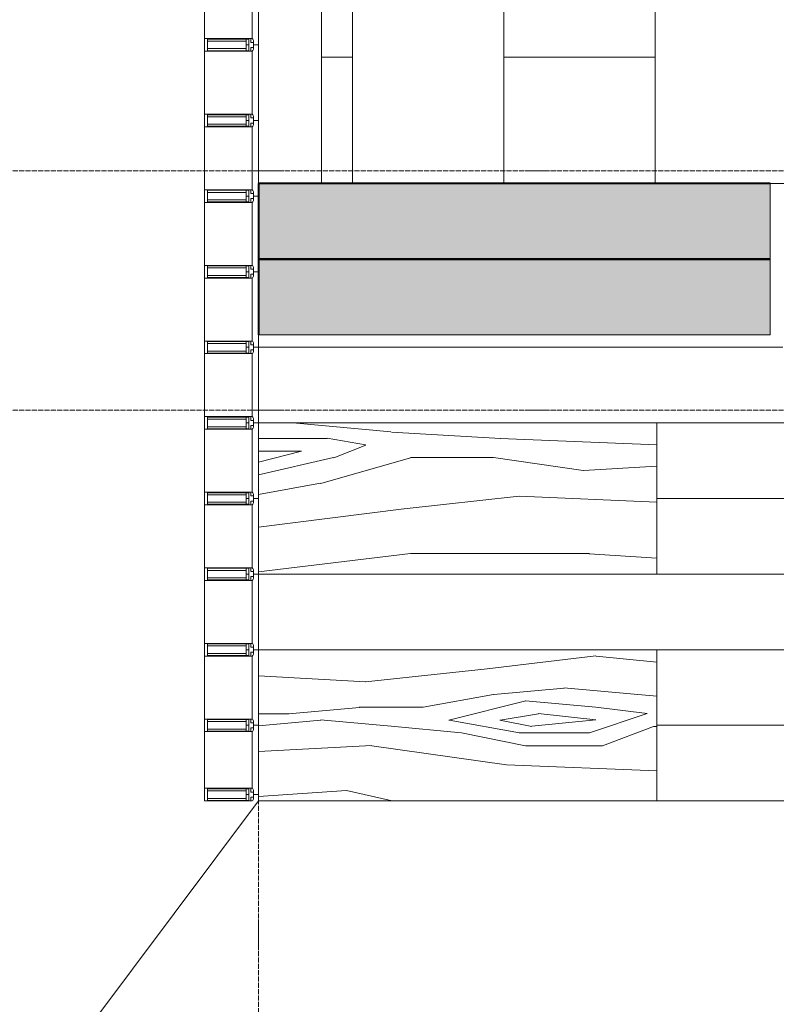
# Model space of a CAD drawing. Header units: millimetres. Extents: x 2030 to 99017, y 1212 to 75656.
# Tile 67 of 72: x 90540 to 93542, y 64343 to 68250. Entities that reach past the tile are written whole.
import ezdxf

# ---------------------------------------------------------------- set-up
doc = ezdxf.new("R2010")
doc.units = ezdxf.units.MM
doc.linetypes.add('ADSK_Линия сетки', pattern=[25, 20, -2.5, 0, -2.5])
doc.linetypes.add('Линия сетки', pattern=[25, 20, -2.5, 0, -2.5])
for name, color, linetype, lineweight in [('Импосты витража', 7, 'Continuous', 18), ('Оси', 7, 'Continuous', 9), ('Панели витража', 7, 'Continuous', 18), ('Перекрытия', 7, 'Continuous', 18), ('Стены', 7, 'Continuous', 18), ('Стены разрез', 7, 'Continuous', 40), ('Штриховка поверхностей', 7, 'Continuous', 18), ('Элементы узлов', 7, 'Continuous', 18)]:
    doc.layers.add(name, color=color, linetype=linetype, lineweight=lineweight)
pattern_1 = [(349.695, (787.4, 1955.8), (15239.99383, -2540.04045), [283.98, -28114.08]), (0, (1066.8, 1905), (2540, 2540), [279.4, -2260.6]), (18.435, (1346.2, 1905), (5079.997, 2540.005), [240.965, -7791.22]), (172.875, (1574.8, 1981.2), (17780.00075, -2539.9957), [204.78, -20273.353]), (174.806, (1371.6, 2006.6), (25400.01975, -2539.81013), [280.553, -27774.664]), (194.036, (1092.2, 2032), (-7620.0103, -2539.968), [314.18, -10158.506]), (9.462, (990.6, 1955.8), (12700.0151, 2539.9283), [154.503, -15295.715]), (353.66, (1143, 1981.2), (-20320.00784, 2539.93285), [230.007, -22770.67]), (185.711, (1371.6, 1955.8), (-22859.9813, -2540.1628), [255.267, -25271.42]), (168.69, (1117.6, 1930.4), (10159.9973, -2540.012), [129.515, -12821.994]), (354.806, (558.8, 1930.4), (-25400.01975, 2539.81013), [280.553, -27774.664]), (348.69, (838.2, 1905), (-10159.9973, 2540.012), [259.03, -12692.48]), (0, (1092.2, 1854.2), (2540, 2540), [304.8, -2235.2]), (20.556, (1397, 1854.2), (12700.0045, 5079.9896), [217.02, -21484.753]), (3.814, (1600.2, 1930.4), (35560.00284, 2539.95324), [381.846, -37802.726]), (354.806, (1981.2, 1955.8), (-25400.01975, 2539.81013), [280.553, -27774.664]), (0, (2260.6, 1930.4), (2540, 2540), [279.4, -2260.6]), (5.194, (0, 1930.4), (25400.01975, 2539.81013), [280.553, -27774.664]), (354.806, (279.4, 1955.8), (-25400.01975, 2539.81013), [280.553, -27774.664]), (0, (0, 1981.2), (2540, 2540), [152.4, -2387.6]), (5.194, (152.4, 1981.2), (25400.01975, 2539.81013), [280.553, -27774.664]), (0, (431.8, 2006.6), (2540, 2540), [254, -2286]), (10.305, (685.8, 2006.6), (-15239.99383, -2540.04045), [283.98, -28114.08]), (5.194, (965.2, 2057.4), (25400.01975, 2539.81013), [280.553, -27774.664]), (354.806, (1244.6, 2082.8), (-25400.01975, 2539.81013), [280.553, -27774.664]), (354.806, (1524, 2057.4), (-25400.01975, 2539.81013), [280.553, -27774.664]), (351.87, (1803.4, 2032), (-15240.0042, 2539.9715), [359.21, -17601.3]), (0, (2159, 1981.2), (2540, 2540), [381, -2159]), (347.471, (2057.4, 457.2), (12699.9923, -2540.0435), [234.175, -23183.466]), (354.289, (2286, 406.4), (-22859.9813, 2540.1628), [255.267, -25271.42]), (8.13, (2057.4, 457.2), (15240.0042, 2539.9715), [179.606, -17780.907]), (9.462, (2235.2, 482.6), (12700.0151, 2539.9283), [309.004, -15141.21]), (0, (0, 533.4), (2540, 2540), [304.8, -2235.2]), (350.538, (304.8, 533.4), (-12700.0151, 2539.9283), [154.503, -15295.715]), (201.801, (457.2, 508), (7620.018, 2539.9467), [136.784, -13541.535]), (192.995, (330.2, 457.2), (22859.96696, 5080.15316), [338.88, -33548.947]), (352.875, (2336.8, 457.2), (-17780.00075, 2539.9957), [204.78, -20273.353]), (7.125, (2336.8, 457.2), (17780.00075, 2539.9957), [204.78, -20273.353]), (0, (0, 482.6), (2540, 2540), [203.2, -2336.8]), (194.036, (203.2, 482.6), (-7620.0103, -2539.968), [209.453, -10263.236]), (356.633, (558.8, 558.8), (-40639.97562, 2540.38259), [432.547, -42822.096]), (357.709, (990.6, 533.4), (-60959.98244, 2540.41507), [635.508, -62915.272]), (3.18, (1625.6, 508), (43179.99256, 2540.12818), [457.906, -45332.597]), (9.462, (2082.8, 533.4), (12700.0151, 2539.9283), [463.507, -14986.71]), (10.305, (0, 304.8), (-15239.99383, -2540.04045), [283.98, -28114.08]), (15.945, (279.4, 355.6), (-10160.0179, -2539.9287), [369.83, -18121.65]), (0, (635, 457.2), (2540, 2540), [330.2, -2209.8]), (351.87, (965.2, 457.2), (-15240.0042, 2539.9715), [359.21, -17601.3]), (3.576, (1320.8, 406.4), (38100.01479, 2539.7768), [407.192, -40312.104]), (351.254, (1727.2, 431.8), (17780.00737, -2539.94828), [334.084, -33074.4]), (345.964, (2057.4, 381), (-7620.0103, 2539.968), [314.18, -10158.506]), (0, (2362.2, 304.8), (2540, 2540), [177.8, -2362.2]), (174.806, (558.8, 558.8), (25400.01975, -2539.81013), [561.104, -27494.113]), (355.236, (0, 711.2), (-27939.98424, 2540.1732), [611.713, -29973.94]), (0, (609.6, 660.4), (2540, 2540), [584.2, -1955.8]), (4.086, (1193.8, 660.4), (33019.98227, 2540.2203), [713.01, -34937.586]), (0, (1905, 711.2), (2540, 2540), [635, -1905]), (7.125, (0, 177.8), (17780.00075, 2539.9957), [614.345, -19863.79]), (6.34, (609.6, 254), (20320.00784, 2539.93285), [460.014, -22540.664]), (357.51, (1066.8, 304.8), (-55879.98052, 2540.4355), [584.75, -57890.44]), (353.48, (1651, 279.4), (-66039.972808, 7620.22933), [894.786, -88583.902]), (3.013, (0, 1828.8), (45719.99096, 2540.17015), [483.268, -47843.53]), (351.87, (482.6, 1854.2), (-15240.0042, 2539.9715), [538.815, -17421.697]), (357.614, (1016, 1778), (-58419.99675, 2540.05845), [610.128, -60402.765]), (10.62, (1625.6, 1752.6), (-27939.96898, -5080.16696), [413.48, -40934.72]), (0, (2032, 1828.8), (2540, 2540), [508, -2032]), (356.82, (0, 2133.6), (-43179.99256, 2540.12818), [457.906, -45332.597]), (6.009, (457.2, 2108.2), (-25399.99934, -2539.99794), [485.267, -48041.364]), (6.71, (939.8, 2159), (-22859.99325, -2540.06455), [434.777, -43043.018]), (354.289, (1371.6, 2209.8), (-22859.9813, 2540.1628), [510.535, -25016.15]), (347.905, (1879.6, 2159), (-22859.97857, 5080.09664), [363.67, -36003.593]), (9.462, (2235.2, 2082.8), (12700.0151, 2539.9283), [309.004, -15141.21]), (3.814, (0, 1651), (35560.00284, 2539.95324), [381.846, -37802.726]), (347.196, (381, 1676.4), (-33020.03481, 7619.846), [573.05, -56731.962]), (0, (939.8, 1549.4), (2540, 2540), [635, -1905]), (5.44, (1574.8, 1549.4), (-27940.01426, -2539.83658), [535.813, -53045.545]), (6.71, (2108.2, 1600.2), (-22859.99325, -2540.06455), [434.777, -43043.018]), (0, (0, 2311.4), (2540, 2540), [431.8, -2108.2]), (8.13, (431.8, 2311.4), (15240.0042, 2539.9715), [718.42, -17242.09]), (357.614, (1143, 2413), (-58419.99675, 2540.05845), [610.128, -60402.765]), (354.472, (1752.6, 2387.6), (53339.959546, -5080.42862), [791.078, -78316.772]), (6.843, (0, 0), (-43179.98027, -5080.171095), [639.557, -63316.01]), (0, (635, 76.2), (2540, 2540), [711.2, -1828.8]), (356.348, (1346.2, 76.2), (-78740.020433, 5079.693084), [1196.228, -118426.715]), (0, (0, 889), (2540, 2540), [609.6, -1930.4]), (4.764, (609.6, 889), (27939.98424, 2540.1732), [611.713, -29973.94]), (358.152, (1219.2, 939.8), (-76199.98315, 2540.51745), [787.81, -77993.15]), (357.274, (2006.6, 914.4), (-50800.01393, 2539.72379), [534.005, -52866.437]), (354.806, (0, 1295.4), (-25400.01975, 2539.81013), [561.104, -27494.113]), (0, (558.8, 1244.6), (2540, 2540), [812.8, -1727.2]), (1.909, (1371.6, 1244.6), (73660.00623, 2539.804344), [762.424, -75479.897]), (3.576, (2133.6, 1270), (38100.01479, 2539.7768), [407.19, -40312.104])]

# ---------------------------------------------------------------- blocks, each defined once
blk = doc.blocks.new('135_SLK_GD_AR_rvt-2-МКСС_КLB01_-7_650__Кабельные конструкции под К3_СПЗ')
at = {"layer": 'Стены разрез', "lineweight": 18, "true_color": 0xcbcbcb}
for points in [[(102780, 67300), (102780, 67600), (100750, 67600), (100750, 67300), (102249.4, 67300)], [(102249.4, 67000), (102780, 67000), (102780, 67300), (100750, 67300), (100750, 67000), (101381.9, 67000)]]:
    blk.add_hatch(color=9, dxfattribs=at).paths.add_polyline_path(points)
at = {"layer": 'Штриховка поверхностей', "lineweight": 9, "true_color": 0xaaaaaa}
h = blk.add_hatch(dxfattribs=at)
h.set_pattern_fill('FP_3', color=253, style=0, pattern_type=2)
h.set_pattern_definition([(0, (109860, 68700), (0, 1200), [600, -600]), (270, (110460, 68700), (1200, 7e-14), [1200, 0, 0, 0]), (0, (110460, 68100), (0, 1200), [600, -600]), (270, (111060, 68700), (1200, 7e-14), [1200, 0, 0, 0])])
h.paths.add_polyline_path([(105719.6, 67600), (105719.6, 68100), (103000, 68100), (103000, 73096.9), (101000, 73096.9), (101000, 67600), (103722.2, 67600)])
at = {"layer": 'Перекрытия', "color": 253, "true_color": 0xaaaaaa}
blk.add_line((101000, 73096.9), (101000, 67600), dxfattribs=at)
at = {"layer": 'Стены разрез', "color": 253, "true_color": 0xaaaaaa}
for p, q in [((102780, 67600), (100750, 67600)), ((100750, 67600), (100750, 67300)), ((102780, 67300), (100750, 67300)), ((100750, 67300), (100750, 67000)), ((100750, 67300), (102780, 67300))]:
    blk.add_line(p, q, dxfattribs=at)
blk = doc.blocks.new('System Panel - A_PAN_Стемалит_25 mm-6785993-МКСС_КLB01_-7_650__Кабельные конструкции под К3_СПЗ')
at = {"layer": 'Панели витража', "color": 253, "lineweight": 5, "true_color": 0xaaaaaa}
for p, q in [((150, 0), (-150, 0)), ((-150, 0), (-150, -20)), ((150, -20), (150, 0)), ((-125, -25), (125, -25))]:
    blk.add_line(p, q, dxfattribs=at)
blk = doc.blocks.new('Rectangular Mullion - R_InvisibleFrame_50Wx250H ДЛЯ 25 ММ-V31-МКСС_КLB01_-7_650__Кабельные конструкции под К3_СПЗ')
at = {"layer": 'Импосты витража', "color": 253, "lineweight": 5, "true_color": 0xaaaaaa}
blk.add_line((100535, 72675), (100535, 72925), dxfattribs=at)
blk = doc.blocks.new('Rectangular Mullion - 50Wx250H-3927046-МКСС_КLB01_-7_650__Кабельные конструкции под К3_СПЗ')
at = {"layer": 'Элементы узлов', "color": 253, "lineweight": 5, "true_color": 0xaaaaaa}
for p, q in [((0, 250), (-25, 250)), ((-25, 250), (-25, 237.3)), ((-25, 65.2), (-25, 250)), ((-25, 250), (0, 250)), ((-23, 237.3), (0, 237.3)), ((-23, 237.3), (0, 237.3)), ((-23, 237.3), (-23, 73.6)), ((0, 237.3), (-14.9, 237.3)), ((-14.9, 237.3), (-14.9, 84)), ((-14.9, 84), (-14.9, 237.3)), ((25, 250), (0, 250)), ((25, 250), (0, 250)), ((14.9, 237.3), (0, 237.3)), ((0, 237.3), (23, 237.3)), ((23, 237.3), (0, 237.3)), ((14.9, 84), (14.9, 237.3)), ((14.9, 84), (14.9, 237.3)), ((23, 237.3), (23, 73.6)), ((25, 237.3), (25, 250)), ((25, 65.2), (25, 250)), ((0, 84), (-23, 84)), ((-23, 84), (-23, 73.6)), ((0, 84), (-23, 84)), ((-14.9, 84), (0, 84)), ((0, 84), (14.9, 84)), ((23, 84), (0, 84)), ((0, 84), (0, 73.6)), ((0, 84), (23, 84)), ((0, 73.6), (0, 84)), ((23, 73.6), (23, 84)), ((-25, 73.6), (-25, 65.2)), ((-25, 65.2), (-25, 60.2)), ((-10, 65.2), (-25, 65.2)), ((-25, 65.2), (-25, 60.2)), ((-25, 65.2), (-10, 65.2)), ((-10, 65.2), (-25, 65.2)), ((-23, 73.6), (0, 73.6)), ((0, 73.6), (-23, 73.6)), ((-0.5, 73.6), (-23, 73.6)), ((-10, 55), (-14, 55)), ((-14, 55), (-10, 55)), ((-10, 55), (-10, 65.2)), ((-10, 65.2), (-10, 55)), ((-10, 55), (-10, 65.2)), ((-10, 55), (0, 55)), ((0, 55), (-10, 55)), ((0, 73.6), (23, 73.6)), ((23, 73.6), (0, 73.6)), ((0, 55), (10, 55)), ((0, 55), (10, 55)), ((0.5, 73.6), (23, 73.6)), ((10, 65.2), (10, 55)), ((25, 65.2), (10, 65.2)), ((10, 55), (10, 65.2)), ((10, 65.2), (25, 65.2)), ((10, 65.2), (25, 65.2)), ((10, 55), (10, 65.2)), ((10, 55), (14, 55)), ((10, 55), (14, 55)), ((25, 65.2), (25, 73.6)), ((25, 65.2), (25, 60.2)), ((25, 60.2), (25, 65.2))]:
    blk.add_line(p, q, dxfattribs=at)
for centre, start, end in [((-14, 69.1), 218.9723, 270), ((-14, 69.1), 218.9723, 270), ((-14, 69.1), 218.9723, 270), ((14, 69.1), 270, 321.0277), ((14, 69.1), 270, 321.0277), ((14, 69.1), 270, 321.0277)]:
    blk.add_arc(centre, 14.1, start, end, dxfattribs=at)
blk = doc.blocks.new('Rectangular Mullion - R_InvisibleFrame_50Wx250H ДЛЯ 25 ММ-6785996-МКСС_КLB01_-7_650__Кабельные конструкции под К3_СПЗ')
at = {"layer": 'Импосты витража', "color": 253, "lineweight": 5, "true_color": 0xaaaaaa}
for p, q in [((-50, 202.3), (-50, 38.6)), ((0, 38.6), (0, 202.3))]:
    blk.add_line(p, q, dxfattribs=at)
blk = doc.blocks.new('System Panel - A_PAN_Стемалит_25 mm-6786003-МКСС_КLB01_-7_650__Кабельные конструкции под К3_СПЗ')
at = {"layer": 'Панели витража', "color": 253, "lineweight": 5, "true_color": 0xaaaaaa}
for p, q in [((150, 0), (-150, 0)), ((-150, 0), (-150, -20)), ((-125, -25), (125, -25)), ((150, -20), (150, 0))]:
    blk.add_line(p, q, dxfattribs=at)
blk = doc.blocks.new('Rectangular Mullion - R_InvisibleFrame_50Wx250H ДЛЯ 25 ММ-6786006-МКСС_КLB01_-7_650__Кабельные конструкции под К3_СПЗ')
at = {"layer": 'Импосты витража', "color": 253, "lineweight": 5, "true_color": 0xaaaaaa}
for p, q in [((-50, 202.3), (-50, 38.6)), ((0, 38.6), (0, 202.3))]:
    blk.add_line(p, q, dxfattribs=at)
blk = doc.blocks.new('System Panel - A_PAN_Стемалит_25 mm-V32-МКСС_КLB01_-7_650__Кабельные конструкции под К3_СПЗ')
at = {"layer": 'Панели витража', "color": 253, "lineweight": 5, "true_color": 0xaaaaaa}
for p, q in [((100, 0), (-150, 0)), ((-150, 0), (-150, -20)), ((-125, -25), (125, -25)), ((150, -20), (150, 0))]:
    blk.add_line(p, q, dxfattribs=at)
blk = doc.blocks.new('Rectangular Mullion - R_InvisibleFrame_50Wx250H ДЛЯ 25 ММ-6786014-МКСС_КLB01_-7_650__Кабельные конструкции под К3_СПЗ')
at = {"layer": 'Импосты витража', "color": 253, "lineweight": 5, "true_color": 0xaaaaaa}
for p, q in [((-50, 202.3), (-50, 38.6)), ((0, 38.6), (0, 202.3))]:
    blk.add_line(p, q, dxfattribs=at)
blk = doc.blocks.new('System Panel - A_PAN_Glass_25 mm-6786015-МКСС_КLB01_-7_650__Кабельные конструкции под К3_СПЗ')
at = {"layer": 'Панели витража', "color": 253, "lineweight": 5, "true_color": 0xaaaaaa}
for p, q in [((150, 0), (-150, 0)), ((-150, 0), (-150, -20)), ((150, -20), (150, 0)), ((-125, -25), (125, -25))]:
    blk.add_line(p, q, dxfattribs=at)
blk = doc.blocks.new('Rectangular Mullion - R_InvisibleFrame_50Wx250H ДЛЯ 25 ММ-6446400-МКСС_КLB01_-7_650__Кабельные конструкции под К3_СПЗ')
at = {"layer": 'Импосты витража', "color": 253, "lineweight": 5, "true_color": 0xaaaaaa}
blk.add_line((100535, 66925), (100535, 66675), dxfattribs=at)
blk = doc.blocks.new('Rectangular Mullion - R_InvisibleFrame_50Wx250H ДЛЯ 25 ММ-6786024-МКСС_КLB01_-7_650__Кабельные конструкции под К3_СПЗ')
at = {"layer": 'Импосты витража', "color": 253, "lineweight": 5, "true_color": 0xaaaaaa}
for p, q in [((-50, 202.3), (-50, 38.6)), ((0, 38.6), (0, 202.3))]:
    blk.add_line(p, q, dxfattribs=at)
blk = doc.blocks.new('System Panel - A_PAN_Glass_25 mm-6786025-МКСС_КLB01_-7_650__Кабельные конструкции под К3_СПЗ')
at = {"layer": 'Панели витража', "color": 253, "lineweight": 5, "true_color": 0xaaaaaa}
for p, q in [((150, 0), (-150, 0)), ((-150, 0), (-150, -20)), ((150, -20), (150, 0)), ((-125, -25), (125, -25))]:
    blk.add_line(p, q, dxfattribs=at)
blk = doc.blocks.new('System Panel - A_PAN_Glass_25 mm-6786034-МКСС_КLB01_-7_650__Кабельные конструкции под К3_СПЗ')
at = {"layer": 'Панели витража', "color": 253, "lineweight": 5, "true_color": 0xaaaaaa}
for p, q in [((137.5, 0), (-137.5, 0)), ((-137.5, 0), (-137.5, -20)), ((137.5, -20), (137.5, 0)), ((-112.5, -25), (112.5, -25))]:
    blk.add_line(p, q, dxfattribs=at)
blk = doc.blocks.new('Rectangular Mullion - R_InvisibleFrame_50Wx250H ДЛЯ 25 ММ-6786035-МКСС_КLB01_-7_650__Кабельные конструкции под К3_СПЗ')
at = {"layer": 'Импосты витража', "color": 253, "lineweight": 5, "true_color": 0xaaaaaa}
for p, q in [((-50, 38.6), (-50, 202.3)), ((0, 202.3), (0, 38.6))]:
    blk.add_line(p, q, dxfattribs=at)
blk = doc.blocks.new('Rectangular Mullion - R_InvisibleFrame_50Wx250H ДЛЯ 25 ММ-6467947-МКСС_КLB01_-7_650__Кабельные конструкции под К3_СПЗ')
at = {"layer": 'Импосты витража', "color": 253, "lineweight": 5, "true_color": 0xaaaaaa}
blk.add_line((100535, 65425), (100535, 65200), dxfattribs=at)
blk = doc.blocks.new('135_SLK_K3_AR_FCD_rvt-2-МКСС_КLB01_-7_650__Кабельные конструкции под К3_СПЗ')
at = {"layer": 'Штриховка поверхностей', "lineweight": 5, "true_color": 0xaaaaaa}
h = blk.add_hatch(dxfattribs=at)
h.set_pattern_fill('FP_12', color=253, style=0, pattern_type=2)
h.set_pattern_definition(pattern_1)
h.paths.add_polyline_path([(100750, 66050), (102330, 66050), (102330, 66650), (100750, 66650), (100750, 66173.7)])
h = blk.add_hatch(dxfattribs=at)
h.set_pattern_fill('FP_11', color=253, style=0, pattern_type=2)
h.set_pattern_definition(pattern_1)
h.paths.add_polyline_path([(100948.2, 65150), (102330, 65150), (102330, 65750), (100750, 65750), (100750, 65150)])
at = {"layer": 'Перекрытия', "color": 253, "lineweight": 5, "true_color": 0xaaaaaa}
for p, q in [((102330, 66650), (100750, 66650)), ((100750, 66650), (105719.6, 66650)), ((102330, 66050), (102330, 66650)), ((102330, 66350), (105719.6, 66350)), ((100750, 66050), (102330, 66050)), ((102330, 66050), (105719.6, 66050)), ((102330, 65750), (100750, 65750)), ((100750, 65750), (105719.6, 65750)), ((102330, 65150), (102330, 65750)), ((102330, 65450), (105719.6, 65450)), ((100750, 65175), (100750, 65150)), ((100750, 65150), (97910, 61360)), ((100750, 65150), (102330, 65150)), ((102330, 65150), (105719.6, 65150))]:
    blk.add_line(p, q, dxfattribs=at)
at = {"layer": 'Стены', "color": 253, "lineweight": 5, "true_color": 0xaaaaaa}
for p, q in [((102780, 67600), (105719.6, 67600)), ((102780, 67600), (102780, 67550)), ((102780, 67275), (102780, 67550)), ((102780, 67000), (102780, 67275)), ((100750, 67000), (102780, 67000)), ((100750, 67000), (100750, 66950)), ((102830, 66950), (100750, 66950))]:
    blk.add_line(p, q, dxfattribs=at)
at = {"layer": 'Импосты витража', "color": 253, "lineweight": 5, "true_color": 0xaaaaaa}
for name, p in [('Rectangular Mullion - R_InvisibleFrame_50Wx250H ДЛЯ 25 ММ-V31-МКСС_КLB01_-7_650__Кабельные конструкции под К3_СПЗ', (0, -4500)), ('Rectangular Mullion - R_InvisibleFrame_50Wx250H ДЛЯ 25 ММ-V31-МКСС_КLB01_-7_650__Кабельные конструкции под К3_СПЗ', (0, -4800)), ('Rectangular Mullion - R_InvisibleFrame_50Wx250H ДЛЯ 25 ММ-V31-МКСС_КLB01_-7_650__Кабельные конструкции под К3_СПЗ', (0, -5100)), ('Rectangular Mullion - R_InvisibleFrame_50Wx250H ДЛЯ 25 ММ-V31-МКСС_КLB01_-7_650__Кабельные конструкции под К3_СПЗ', (0, -5400)), ('Rectangular Mullion - R_InvisibleFrame_50Wx250H ДЛЯ 25 ММ-V31-МКСС_КLB01_-7_650__Кабельные конструкции под К3_СПЗ', (0, -5700)), ('Rectangular Mullion - R_InvisibleFrame_50Wx250H ДЛЯ 25 ММ-6446400-МКСС_КLB01_-7_650__Кабельные конструкции под К3_СПЗ', (0, 0)), ('Rectangular Mullion - R_InvisibleFrame_50Wx250H ДЛЯ 25 ММ-6446400-МКСС_КLB01_-7_650__Кабельные конструкции под К3_СПЗ', (0, -300)), ('Rectangular Mullion - R_InvisibleFrame_50Wx250H ДЛЯ 25 ММ-6446400-МКСС_КLB01_-7_650__Кабельные конструкции под К3_СПЗ', (0, -600)), ('Rectangular Mullion - R_InvisibleFrame_50Wx250H ДЛЯ 25 ММ-6446400-МКСС_КLB01_-7_650__Кабельные конструкции под К3_СПЗ', (0, -900)), ('Rectangular Mullion - R_InvisibleFrame_50Wx250H ДЛЯ 25 ММ-6446400-МКСС_КLB01_-7_650__Кабельные конструкции под К3_СПЗ', (0, -1200)), ('Rectangular Mullion - R_InvisibleFrame_50Wx250H ДЛЯ 25 ММ-6467947-МКСС_КLB01_-7_650__Кабельные конструкции под К3_СПЗ', (0, 0))]:
    blk.add_blockref(name, p, dxfattribs=at)
at = {"layer": 'Импосты витража', "color": 253, "lineweight": 5, "true_color": 0xaaaaaa, "extrusion": (0, 0, -1)}
for name, p, rotation in [('Rectangular Mullion - 50Wx250H-3927046-МКСС_КLB01_-7_650__Кабельные конструкции под К3_СПЗ', (-100785, 68150), 270.0000000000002), ('Rectangular Mullion - 50Wx250H-3927046-МКСС_КLB01_-7_650__Кабельные конструкции под К3_СПЗ', (-100785, 67850), 270.0000000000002), ('Rectangular Mullion - 50Wx250H-3927046-МКСС_КLB01_-7_650__Кабельные конструкции под К3_СПЗ', (-100785, 67550), 270.0000000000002), ('Rectangular Mullion - 50Wx250H-3927046-МКСС_КLB01_-7_650__Кабельные конструкции под К3_СПЗ', (-100785, 67250), 270.0000000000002), ('Rectangular Mullion - 50Wx250H-3927046-МКСС_КLB01_-7_650__Кабельные конструкции под К3_СПЗ', (-100785, 66950), 270.0000000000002), ('Rectangular Mullion - 50Wx250H-3927046-МКСС_КLB01_-7_650__Кабельные конструкции под К3_СПЗ', (-100785, 66650), 270.0000000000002), ('Rectangular Mullion - 50Wx250H-3927046-МКСС_КLB01_-7_650__Кабельные конструкции под К3_СПЗ', (-100785, 66350), 270.0000000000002), ('Rectangular Mullion - 50Wx250H-3927046-МКСС_КLB01_-7_650__Кабельные конструкции под К3_СПЗ', (-100785, 66050), 270.0000000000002), ('Rectangular Mullion - 50Wx250H-3927046-МКСС_КLB01_-7_650__Кабельные конструкции под К3_СПЗ', (-100785, 65750), 270), ('Rectangular Mullion - 50Wx250H-3927046-МКСС_КLB01_-7_650__Кабельные конструкции под К3_СПЗ', (-100785, 65450), 270.0000000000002), ('Rectangular Mullion - 50Wx250H-3927046-МКСС_КLB01_-7_650__Кабельные конструкции под К3_СПЗ', (-100785, 65175), 270.0000000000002), ('Rectangular Mullion - R_InvisibleFrame_50Wx250H ДЛЯ 25 ММ-6786035-МКСС_КLB01_-7_650__Кабельные конструкции под К3_СПЗ', (-100750, 65150), 270.0000000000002)]:
    blk.add_blockref(name, p, dxfattribs=dict(at, rotation=rotation))
at = {"layer": 'Импосты витража', "color": 253, "lineweight": 5, "true_color": 0xaaaaaa}
for name, p, rotation in [('Rectangular Mullion - R_InvisibleFrame_50Wx250H ДЛЯ 25 ММ-6785996-МКСС_КLB01_-7_650__Кабельные конструкции под К3_СПЗ', (100750, 68175), 89.99999999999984), ('Rectangular Mullion - R_InvisibleFrame_50Wx250H ДЛЯ 25 ММ-6786006-МКСС_КLB01_-7_650__Кабельные конструкции под К3_СПЗ', (100750, 67875), 89.99999999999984), ('Rectangular Mullion - R_InvisibleFrame_50Wx250H ДЛЯ 25 ММ-6786006-МКСС_КLB01_-7_650__Кабельные конструкции под К3_СПЗ', (100750, 67575), 89.99999999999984), ('Rectangular Mullion - R_InvisibleFrame_50Wx250H ДЛЯ 25 ММ-6786006-МКСС_КLB01_-7_650__Кабельные конструкции под К3_СПЗ', (100750, 67275), 89.99999999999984), ('Rectangular Mullion - R_InvisibleFrame_50Wx250H ДЛЯ 25 ММ-6786014-МКСС_КLB01_-7_650__Кабельные конструкции под К3_СПЗ', (100750, 66975), 89.99999999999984), ('Rectangular Mullion - R_InvisibleFrame_50Wx250H ДЛЯ 25 ММ-6786014-МКСС_КLB01_-7_650__Кабельные конструкции под К3_СПЗ', (100750, 66675), 89.99999999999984), ('Rectangular Mullion - R_InvisibleFrame_50Wx250H ДЛЯ 25 ММ-6786014-МКСС_КLB01_-7_650__Кабельные конструкции под К3_СПЗ', (100750, 66375), 89.99999999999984), ('Rectangular Mullion - R_InvisibleFrame_50Wx250H ДЛЯ 25 ММ-6786024-МКСС_КLB01_-7_650__Кабельные конструкции под К3_СПЗ', (100750, 66075), 89.99999999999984), ('Rectangular Mullion - R_InvisibleFrame_50Wx250H ДЛЯ 25 ММ-6786024-МКСС_КLB01_-7_650__Кабельные конструкции под К3_СПЗ', (100750, 65775), 90.00000000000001), ('Rectangular Mullion - R_InvisibleFrame_50Wx250H ДЛЯ 25 ММ-6786024-МКСС_КLB01_-7_650__Кабельные конструкции под К3_СПЗ', (100750, 65475), 89.99999999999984)]:
    blk.add_blockref(name, p, dxfattribs=dict(at, rotation=rotation))
at = {"layer": 'Панели витража', "color": 253, "lineweight": 5, "true_color": 0xaaaaaa}
for name, p, rotation in [('System Panel - A_PAN_Стемалит_25 mm-6785993-МКСС_КLB01_-7_650__Кабельные конструкции под К3_СПЗ', (100750, 68300), 269.9999999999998), ('System Panel - A_PAN_Стемалит_25 mm-6785993-МКСС_КLB01_-7_650__Кабельные конструкции под К3_СПЗ', (100750, 68000), 269.9999999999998), ('System Panel - A_PAN_Стемалит_25 mm-6786003-МКСС_КLB01_-7_650__Кабельные конструкции под К3_СПЗ', (100750, 67700), 269.9999999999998), ('System Panel - A_PAN_Стемалит_25 mm-6786003-МКСС_КLB01_-7_650__Кабельные конструкции под К3_СПЗ', (100750, 67400), 269.9999999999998), ('System Panel - A_PAN_Стемалит_25 mm-V32-МКСС_КLB01_-7_650__Кабельные конструкции под К3_СПЗ', (100750, 67100), 269.9999999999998), ('System Panel - A_PAN_Glass_25 mm-6786015-МКСС_КLB01_-7_650__Кабельные конструкции под К3_СПЗ', (100750, 66800), 269.9999999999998), ('System Panel - A_PAN_Glass_25 mm-6786015-МКСС_КLB01_-7_650__Кабельные конструкции под К3_СПЗ', (100750, 66500), 269.9999999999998), ('System Panel - A_PAN_Glass_25 mm-6786015-МКСС_КLB01_-7_650__Кабельные конструкции под К3_СПЗ', (100750, 66200), 269.9999999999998), ('System Panel - A_PAN_Glass_25 mm-6786025-МКСС_КLB01_-7_650__Кабельные конструкции под К3_СПЗ', (100750, 65900), 269.9999999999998), ('System Panel - A_PAN_Glass_25 mm-6786025-МКСС_КLB01_-7_650__Кабельные конструкции под К3_СПЗ', (100750, 65600), 270), ('System Panel - A_PAN_Glass_25 mm-6786034-МКСС_КLB01_-7_650__Кабельные конструкции под К3_СПЗ', (100750, 65312.5), 269.9999999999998)]:
    blk.add_blockref(name, p, dxfattribs=dict(at, rotation=rotation))

msp = doc.modelspace()

# ---------------------------------------------------------------- linework, layer by layer
at = {"layer": 'Оси', "linetype": 'Линия сетки'}
msp.add_line((91487.44, 35091.079), (91487.44, 75655.514), dxfattribs=at)
at = {"layer": 'Оси', "linetype": 'ADSK_Линия сетки'}
for p, q in [((99016.812, 67650), (66137.217, 67650)), ((99016.812, 66700), (66137.217, 66700))]:
    msp.add_line(p, q, dxfattribs=at)

# ---------------------------------------------------------------- block references
at = {"lineweight": 5}
for name in ['135_SLK_GD_AR_rvt-2-МКСС_КLB01_-7_650__Кабельные конструкции под К3_СПЗ', '135_SLK_K3_AR_FCD_rvt-2-МКСС_КLB01_-7_650__Кабельные конструкции под К3_СПЗ']:
    msp.add_blockref(name, (-9262.56, 0), dxfattribs=at)

doc.saveas('drawing.dxf')
